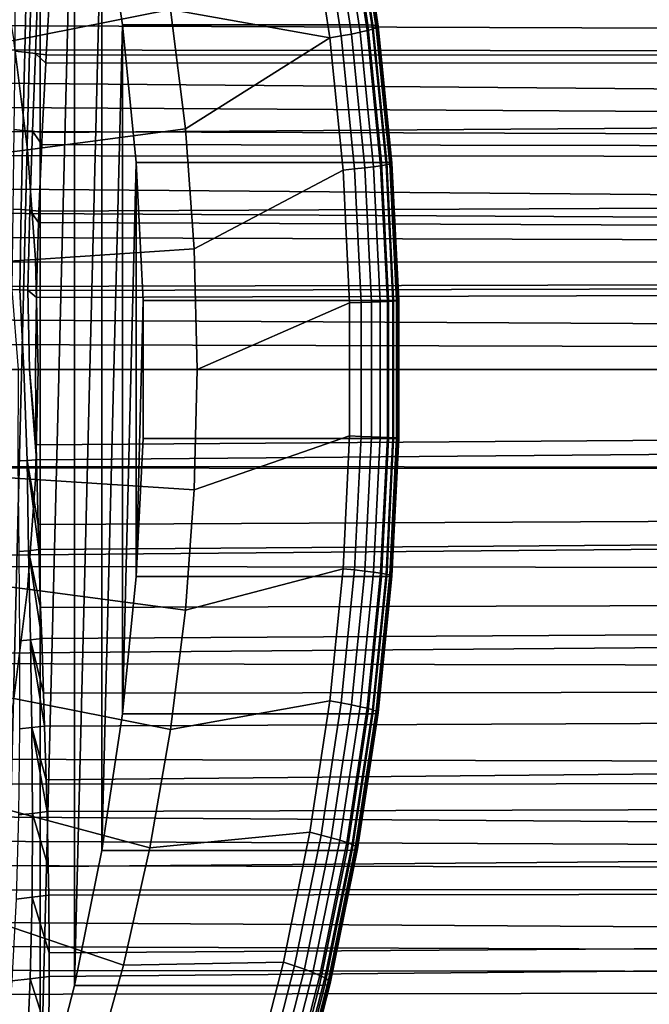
# Model space of a CAD drawing. Header units: metres. Extents: x -248 to 28, y -28 to 28.
# Tile 86 of 256: x -191.6 to -186.14, y -5.5 to 3.03. Entities that reach past the tile are written whole.
import ezdxf

# ---------------------------------------------------------------- set-up
doc = ezdxf.new("R2010")
doc.units = ezdxf.units.M
doc.layers.add('solid_10_061_053_XXX', color=7, linetype='CONTINUOUS')

msp = doc.modelspace()

# ---------------------------------------------------------------- linework, layer by layer
at = {"layer": 'solid_10_061_053_XXX'}
for points in [[(-191.772064, 7.632944, 168.930176), (-191.418472, 6.495557, 168.801483), (-191.772064, -7.632944, 168.930176)], [(-191.418472, 6.495557, 168.801483), (-191.418472, -6.495557, 168.801483), (-191.772064, -7.632944, 168.930176)], [(-191.418472, 6.495557, 168.801483), (-191.122314, 5.339842, 168.693695), (-191.418472, -6.495557, 168.801483)], [(-191.122314, 5.339842, 168.693695), (-191.122314, -5.339842, 168.693695), (-191.418472, -6.495557, 168.801483)], [(-191.122314, 5.339842, 168.693695), (-190.884369, 4.16899, 168.607086), (-191.122314, -5.339842, 168.693695)], [(-191.809479, 3.789571, 178.584671), (-191.646072, 2.851304, 178.525192), (-190.287979, 3.121324, 177.271942), (-190.466858, 4.148445, 177.337051)], [(-190.884369, 4.16899, 168.607086), (-190.884369, -4.16899, 168.607086), (-191.122314, -5.339842, 168.693695)], [(-188.757736, 4.168996, 174.449951), (-188.57869, 2.986324, 174.384781), (-190.705322, 2.98635, 168.541916), (-190.884369, 4.16899, 168.607086)], [(-190.884369, 4.16899, 168.607086), (-190.705322, 2.98635, 168.541916), (-190.884369, -4.16899, 168.607086)], [(-190.466858, 4.148445, 177.337051), (-190.287979, 3.121324, 177.271942), (-188.908386, 2.873423, 175.943649), (-189.080673, 4.011386, 176.006363)], [(-188.821106, 4.081196, 175.637314), (-188.645828, 2.923431, 175.573517), (-188.58461, 2.937535, 175.433762), (-188.760742, 4.100884, 175.497879)], [(-188.760742, 4.100884, 175.497879), (-188.58461, 2.937535, 175.433762), (-188.537918, 2.95007, 175.288376), (-188.714798, 4.118384, 175.352753)], [(-188.712662, 4.167549, 174.596222), (-188.533676, 2.985288, 174.531082), (-188.57869, 2.986324, 174.384781), (-188.757736, 4.168996, 174.449951)], [(-188.714798, 4.118384, 175.352753), (-188.537918, 2.95007, 175.288376), (-188.506226, 2.960906, 175.138855), (-188.683746, 4.133511, 175.203476)], [(-188.682465, 4.163217, 174.746384), (-188.503662, 2.982185, 174.68129), (-188.533676, 2.985288, 174.531082), (-188.712662, 4.167549, 174.596222)], [(-188.683746, 4.133511, 175.203476), (-188.506226, 2.960906, 175.138855), (-188.489853, 2.96993, 174.986786), (-188.667923, 4.146109, 175.05159)], [(-188.667496, 4.156045, 174.898697), (-188.488998, 2.977047, 174.833725), (-188.503662, 2.982185, 174.68129), (-188.682465, 4.163217, 174.746384)], [(-188.667923, 4.146109, 175.05159), (-188.489853, 2.96993, 174.986786), (-188.488998, 2.977047, 174.833725), (-188.667496, 4.156045, 174.898697)], [(-188.809097, 2.891124, 175.830353), (-188.982437, 4.036093, 175.893448), (-189.080673, 4.011386, 176.006363), (-188.908386, 2.873423, 175.943649)], [(-188.982437, 4.036093, 175.893448), (-188.809097, 2.891124, 175.830353), (-188.720917, 2.907907, 175.706177), (-188.895264, 4.059523, 175.769638)], [(-188.895264, 4.059523, 175.769638), (-188.720917, 2.907907, 175.706177), (-188.645828, 2.923431, 175.573517), (-188.821106, 4.081196, 175.637314)], [(-199.484253, 3.701723, 133.371994), (-111.990814, 3.574546, 101.494308), (-112.053177, 2.691547, 101.322983), (-199.515335, 3.469811, 133.324631)], [(-191.330109, 3.377132, 162.520065), (-191.365997, 2.726716, 162.67218), (-101.611626, 2.691547, 130.010895), (-101.673988, 3.574546, 129.839569)], [(-199.544189, 3.238361, 133.280533), (-199.515335, 3.469811, 133.324631), (-112.053177, 2.691547, 101.322983)], [(-191.639832, 2.759107, 162.802124), (-191.551895, 2.749369, 162.751755), (-191.538528, 3.413579, 162.605286), (-191.637512, 3.425871, 162.660812)], [(-191.551895, 2.749369, 162.751755), (-191.460419, 2.73906, 162.708252), (-191.435699, 3.400647, 162.557419), (-191.538528, 3.413579, 162.605286)], [(-191.460419, 2.73906, 162.708252), (-191.365997, 2.726716, 162.67218), (-191.330109, 3.377132, 162.520065), (-191.435699, 3.400647, 162.557419)], [(-199.570938, 3.007499, 133.239731), (-199.544189, 3.238361, 133.280533), (-112.053177, 2.691547, 101.322983)], [(-191.646072, 2.851304, 178.525192), (-191.529037, 1.905222, 178.48259), (-190.159851, 2.085648, 177.225311), (-190.287979, 3.121324, 177.271942)], [(-190.287979, 3.121324, 177.271942), (-190.159851, 2.085648, 177.225311), (-188.908386, 2.873423, 175.943649)], [(-199.59549, 2.777045, 133.202087), (-199.570938, 3.007499, 133.239731), (-112.053177, 2.691547, 101.322983)], [(-190.705322, 2.98635, 168.541916), (-190.705322, -2.98635, 168.541916), (-190.884369, -4.16899, 168.607086)], [(-190.705322, 2.98635, 168.541916), (-190.585663, 1.795192, 168.498367), (-190.705322, -2.98635, 168.541916)], [(-188.57869, 2.986324, 174.384781), (-188.45903, 1.795187, 174.341232), (-190.585663, 1.795192, 168.498367), (-190.705322, 2.98635, 168.541916)], [(-188.809097, 2.891124, 175.830353), (-188.693253, 1.737959, 175.788193), (-188.604401, 1.748048, 175.663773), (-188.720917, 2.907907, 175.706177)], [(-188.720917, 2.907907, 175.706177), (-188.604401, 1.748048, 175.663773), (-188.528687, 1.75738, 175.530884), (-188.645828, 2.923431, 175.573517)], [(-188.645828, 2.923431, 175.573517), (-188.528687, 1.75738, 175.530884), (-188.466919, 1.765858, 175.39093), (-188.58461, 2.937535, 175.433762)], [(-188.58461, 2.937535, 175.433762), (-188.466919, 1.765858, 175.39093), (-188.419708, 1.773393, 175.245361), (-188.537918, 2.95007, 175.288376)], [(-188.533676, 2.985288, 174.531082), (-188.414062, 1.794564, 174.487534), (-188.45903, 1.795187, 174.341232), (-188.57869, 2.986324, 174.384781)], [(-188.537918, 2.95007, 175.288376), (-188.419708, 1.773393, 175.245361), (-188.387589, 1.779907, 175.095688), (-188.506226, 2.960906, 175.138855)], [(-188.503662, 2.982185, 174.68129), (-188.384171, 1.792699, 174.637802), (-188.414062, 1.794564, 174.487534), (-188.533676, 2.985288, 174.531082)], [(-188.506226, 2.960906, 175.138855), (-188.387589, 1.779907, 175.095688), (-188.370865, 1.785332, 174.943466), (-188.489853, 2.96993, 174.986786)], [(-188.488998, 2.977047, 174.833725), (-188.36972, 1.789611, 174.790314), (-188.384171, 1.792699, 174.637802), (-188.503662, 2.982185, 174.68129)], [(-188.489853, 2.96993, 174.986786), (-188.370865, 1.785332, 174.943466), (-188.36972, 1.789611, 174.790314), (-188.488998, 2.977047, 174.833725)], [(-191.529037, 1.905222, 178.48259), (-191.646072, 2.851304, 178.525192), (-193.050003, 2.577306, 179.725998), (-192.944199, 1.722139, 179.6875)], [(-190.082825, 1.044255, 177.197281), (-188.793259, 1.727314, 175.901749), (-188.908386, 2.873423, 175.943649), (-190.159851, 2.085648, 177.225311)], [(-188.693253, 1.737959, 175.788193), (-188.809097, 2.891124, 175.830353), (-188.908386, 2.873423, 175.943649), (-188.793259, 1.727314, 175.901749)], [(-199.59549, 2.777045, 133.202087), (-112.053177, 2.691547, 101.322983), (-112.09787, 1.79944, 101.200188), (-199.617706, 2.546902, 133.16748)], [(-191.647034, 2.079832, 162.915848), (-191.567993, 2.072572, 162.869644), (-191.551895, 2.749369, 162.751755), (-191.639832, 2.759107, 162.802124)], [(-191.567993, 2.072572, 162.869644), (-191.485687, 2.06485, 162.829666), (-191.460419, 2.73906, 162.708252), (-191.551895, 2.749369, 162.751755)], [(-191.485687, 2.06485, 162.829666), (-191.400681, 2.05443, 162.796509), (-191.369934, 2.653967, 162.687256), (-191.460419, 2.73906, 162.708252)], [(-191.460419, 2.73906, 162.708252), (-191.369934, 2.653967, 162.687256), (-191.365997, 2.726716, 162.67218)], [(-191.400681, 2.05443, 162.796509), (-191.405609, 1.951087, 162.812622), (-101.566933, 1.79944, 130.133698), (-101.611626, 2.691547, 130.010895)], [(-191.369934, 2.653967, 162.687256), (-191.400681, 2.05443, 162.796509), (-101.611626, 2.691547, 130.010895)], [(-191.365997, 2.726716, 162.67218), (-191.369934, 2.653967, 162.687256), (-101.611626, 2.691547, 130.010895)], [(-199.637619, 2.31735, 133.13591), (-199.617706, 2.546902, 133.16748), (-112.09787, 1.79944, 101.200188)], [(-199.655258, 2.087893, 133.107269), (-199.637619, 2.31735, 133.13591), (-112.09787, 1.79944, 101.200188)], [(-199.670547, 1.85811, 133.081451), (-199.655258, 2.087893, 133.107269), (-112.09787, 1.79944, 101.200188)], [(-191.656418, 1.390187, 162.999725), (-191.583908, 1.385328, 162.956558), (-191.567993, 2.072572, 162.869644), (-191.647034, 2.079832, 162.915848)], [(-191.583908, 1.385328, 162.956558), (-191.508301, 1.380137, 162.919159), (-191.485687, 2.06485, 162.829666), (-191.567993, 2.072572, 162.869644)], [(-191.529037, 1.905222, 178.48259), (-191.458679, 0.953918, 178.456985), (-190.082825, 1.044255, 177.197281), (-190.159851, 2.085648, 177.225311)], [(-191.508301, 1.380137, 162.919159), (-191.430115, 1.372366, 162.88797), (-191.405609, 1.951087, 162.812622), (-191.485687, 2.06485, 162.829666)], [(-191.485687, 2.06485, 162.829666), (-191.405609, 1.951087, 162.812622), (-191.400681, 2.05443, 162.796509)], [(-191.458679, 0.953918, 178.456985), (-191.529037, 1.905222, 178.48259), (-192.944199, 1.722139, 179.6875), (-192.880615, 0.862251, 179.664352)], [(-191.405609, 1.951087, 162.812622), (-191.430115, 1.372366, 162.88797), (-101.566933, 1.79944, 130.133698)], [(-199.670547, 1.85811, 133.081451), (-112.09787, 1.79944, 101.200188), (-112.124741, 0.901245, 101.126343), (-199.683517, 1.628337, 133.058502)], [(-191.430115, 1.372366, 162.88797), (-191.433701, 1.273758, 162.898254), (-101.540054, 0.901245, 130.207535), (-101.566933, 1.79944, 130.133698)], [(-190.585663, 1.795192, 168.498367), (-190.585663, -1.795192, 168.498367), (-190.705322, -2.98635, 168.541916)], [(-190.585663, 1.795192, 168.498367), (-190.525742, 0.598874, 168.476562), (-190.585663, -1.795192, 168.498367)], [(-188.45903, 1.795187, 174.341232), (-188.399124, 0.598961, 174.319427), (-190.525742, 0.598874, 168.476562), (-190.585663, 1.795192, 168.498367)], [(-188.414062, 1.794564, 174.487534), (-188.354172, 0.598754, 174.465744), (-188.399124, 0.598961, 174.319427), (-188.45903, 1.795187, 174.341232)], [(-188.384171, 1.792699, 174.637802), (-188.324341, 0.598131, 174.616028), (-188.354172, 0.598754, 174.465744), (-188.414062, 1.794564, 174.487534)], [(-188.36972, 1.789611, 174.790314), (-188.309998, 0.597101, 174.76857), (-188.324341, 0.598131, 174.616028), (-188.384171, 1.792699, 174.637802)], [(-190.057129, 0, 177.187927), (-188.735611, 0.576308, 175.880768), (-188.793259, 1.727314, 175.901749), (-190.082825, 1.044255, 177.197281)], [(-188.635254, 0.579867, 175.767075), (-188.693253, 1.737959, 175.788193), (-188.793259, 1.727314, 175.901749), (-188.735611, 0.576308, 175.880768)], [(-188.693253, 1.737959, 175.788193), (-188.635254, 0.579867, 175.767075), (-188.546066, 0.583234, 175.642532), (-188.604401, 1.748048, 175.663773)], [(-188.604401, 1.748048, 175.663773), (-188.546066, 0.583234, 175.642532), (-188.470047, 0.586347, 175.509537), (-188.528687, 1.75738, 175.530884)], [(-188.528687, 1.75738, 175.530884), (-188.470047, 0.586347, 175.509537), (-188.407974, 0.589176, 175.369476), (-188.466919, 1.765858, 175.39093)], [(-188.466919, 1.765858, 175.39093), (-188.407974, 0.589176, 175.369476), (-188.360535, 0.59169, 175.223816), (-188.419708, 1.773393, 175.245361)], [(-188.419708, 1.773393, 175.245361), (-188.360535, 0.59169, 175.223816), (-188.328186, 0.593864, 175.074066), (-188.387589, 1.779907, 175.095688)], [(-188.387589, 1.779907, 175.095688), (-188.328186, 0.593864, 175.074066), (-188.311279, 0.595674, 174.921783), (-188.370865, 1.785332, 174.943466)], [(-188.370865, 1.785332, 174.943466), (-188.311279, 0.595674, 174.921783), (-188.309998, 0.597101, 174.76857), (-188.36972, 1.789611, 174.790314)], [(-199.694199, 1.398091, 133.038345), (-199.683517, 1.628337, 133.058502), (-112.124741, 0.901245, 101.126343)], [(-199.702606, 1.167071, 133.020996), (-199.694199, 1.398091, 133.038345), (-112.124741, 0.901245, 101.126343)], [(-191.664307, 0.692783, 163.051224), (-191.595871, 0.690319, 163.009949), (-191.583908, 1.385328, 162.956558), (-191.656418, 1.390187, 162.999725)], [(-191.595871, 0.690319, 163.009949), (-191.524445, 0.68768, 162.974152), (-191.508301, 1.380137, 162.919159), (-191.583908, 1.385328, 162.956558)], [(-191.524445, 0.68768, 162.974152), (-191.450455, 0.683535, 162.944107), (-191.433701, 1.273758, 162.898254), (-191.508301, 1.380137, 162.919159)], [(-191.508301, 1.380137, 162.919159), (-191.433701, 1.273758, 162.898254), (-191.430115, 1.372366, 162.88797)], [(-191.433701, 1.273758, 162.898254), (-191.450455, 0.683535, 162.944107), (-101.540054, 0.901245, 130.207535)], [(-199.708694, 0.935542, 133.00647), (-199.702606, 1.167071, 133.020996), (-112.124741, 0.901245, 101.126343)], [(-191.458679, 0.953918, 178.456985), (-191.435211, 0, 178.448441), (-190.057129, 0, 177.187927), (-190.082825, 1.044255, 177.197281)], [(-191.435211, 0, 178.448441), (-191.458679, 0.953918, 178.456985), (-192.880615, 0.862251, 179.664352), (-192.85939, 0, 179.656631)], [(-199.714401, 0.469608, 132.986038), (-199.712616, 0.703122, 132.994797), (-112.124741, 0.901245, 101.126343), (-112.133713, 0, 101.101707)], [(-199.712616, 0.703122, 132.994797), (-199.708694, 0.935542, 133.00647), (-112.124741, 0.901245, 101.126343)], [(-191.451645, 0.624108, 162.947205), (-191.457855, 0, 162.962845), (-101.53109, 0, 130.232178), (-101.540054, 0.901245, 130.207535)], [(-191.450455, 0.683535, 162.944107), (-191.451645, 0.624108, 162.947205), (-101.540054, 0.901245, 130.207535)], [(-191.560989, 0.000001, 163.007065), (-191.595871, 0.690319, 163.009949), (-191.664307, 0.692783, 163.051224), (-191.61055, 0.000001, 163.033447)], [(-191.51004, 0, 162.983505), (-191.524445, 0.68768, 162.974152), (-191.595871, 0.690319, 163.009949), (-191.560989, 0.000001, 163.007065)], [(-191.51004, 0, 162.983505), (-191.457855, 0, 162.962845), (-191.451645, 0.624108, 162.947205), (-191.524445, 0.68768, 162.974152)], [(-191.524445, 0.68768, 162.974152), (-191.451645, 0.624108, 162.947205), (-191.450455, 0.683535, 162.944107)], [(-190.525742, 0.598874, 168.476562), (-190.525742, -0.598874, 168.476562), (-190.585663, -1.795192, 168.498367)], [(-188.399124, 0.598961, 174.319427), (-188.399124, -0.598963, 174.319427), (-190.525742, -0.598874, 168.476562), (-190.525742, 0.598874, 168.476562)], [(-188.354172, 0.598754, 174.465744), (-188.354172, -0.598754, 174.465744), (-188.399124, -0.598963, 174.319427), (-188.399124, 0.598961, 174.319427)], [(-188.324341, 0.598131, 174.616028), (-188.324341, -0.598131, 174.616028), (-188.354172, -0.598754, 174.465744), (-188.354172, 0.598754, 174.465744)], [(-188.309998, 0.597101, 174.76857), (-188.309998, -0.597101, 174.76857), (-188.324341, -0.598131, 174.616028), (-188.324341, 0.598131, 174.616028)], [(-190.082825, -1.044255, 177.197281), (-188.735611, -0.57633, 175.880768), (-188.735611, 0.576308, 175.880768), (-190.057129, 0, 177.187927)], [(-188.635254, -0.579867, 175.767075), (-188.635254, 0.579867, 175.767075), (-188.735611, 0.576308, 175.880768), (-188.735611, -0.57633, 175.880768)], [(-188.635254, 0.579867, 175.767075), (-188.635254, -0.579867, 175.767075), (-188.546066, -0.583234, 175.642532), (-188.546066, 0.583234, 175.642532)], [(-188.546066, 0.583234, 175.642532), (-188.546066, -0.583234, 175.642532), (-188.470047, -0.586347, 175.509537), (-188.470047, 0.586347, 175.509537)], [(-188.470047, 0.586347, 175.509537), (-188.470047, -0.586347, 175.509537), (-188.407974, -0.589176, 175.369476), (-188.407974, 0.589176, 175.369476)], [(-188.407974, 0.589176, 175.369476), (-188.407974, -0.589176, 175.369476), (-188.360535, -0.59169, 175.223816), (-188.360535, 0.59169, 175.223816)], [(-188.360535, 0.59169, 175.223816), (-188.360535, -0.59169, 175.223816), (-188.328186, -0.593864, 175.074066), (-188.328186, 0.593864, 175.074066)], [(-188.328186, 0.593864, 175.074066), (-188.328186, -0.593864, 175.074066), (-188.311279, -0.595674, 174.921783), (-188.311279, 0.595674, 174.921783)], [(-188.311279, 0.595674, 174.921783), (-188.311279, -0.595674, 174.921783), (-188.309998, -0.597101, 174.76857), (-188.309998, 0.597101, 174.76857)], [(-199.714005, 0.235215, 132.980225), (-199.714401, 0.469608, 132.986038), (-112.133713, 0, 101.101707)], [(-199.714005, 0.235215, 132.980225), (-112.133713, 0, 101.101707), (-199.711426, 0, 132.977386)], [(-191.611664, -0.79121, 163.013763), (-191.532379, -0.788252, 162.972733), (-191.560989, 0.000001, 163.007065), (-191.61055, 0.000001, 163.033447)], [(-191.560989, 0.000001, 163.007065), (-191.532379, -0.788252, 162.972733), (-191.449875, -0.782114, 162.938919), (-191.51004, 0, 162.983505)], [(-191.51004, 0, 162.983505), (-191.449875, -0.782114, 162.938919), (-191.452148, -0.654321, 162.94606)], [(-191.51004, 0, 162.983505), (-191.452148, -0.654321, 162.94606), (-191.457855, 0, 162.962845)], [(-199.685333, -0.835057, 132.991837), (-199.711426, 0, 132.977386), (-112.133713, 0, 101.101707), (-112.124741, -0.901245, 101.126343)], [(-191.458679, -0.953918, 178.456985), (-191.435211, 0, 178.448441), (-192.85939, 0, 179.656631), (-192.880615, -0.862251, 179.664352)], [(-191.435211, 0, 178.448441), (-191.458679, -0.953918, 178.456985), (-190.082825, -1.044255, 177.197281), (-190.057129, 0, 177.187927)], [(-191.457855, 0, 162.962845), (-191.452148, -0.654321, 162.94606), (-101.53109, 0, 130.232178)], [(-191.452148, -0.654321, 162.94606), (-191.449875, -0.782114, 162.938919), (-101.53109, 0, 130.232178)], [(-191.436615, -1.344635, 162.892929), (-101.540054, -0.901245, 130.207535), (-101.53109, 0, 130.232178), (-191.449875, -0.782114, 162.938919)], [(-190.159851, -2.085648, 177.225311), (-188.793259, -1.727333, 175.901749), (-188.735611, -0.57633, 175.880768), (-190.082825, -1.044255, 177.197281)], [(-188.693253, -1.737959, 175.788193), (-188.635254, -0.579867, 175.767075), (-188.735611, -0.57633, 175.880768), (-188.793259, -1.727333, 175.901749)], [(-188.635254, -0.579867, 175.767075), (-188.693253, -1.737959, 175.788193), (-188.604401, -1.748048, 175.663773), (-188.546066, -0.583234, 175.642532)], [(-188.546066, -0.583234, 175.642532), (-188.604401, -1.748048, 175.663773), (-188.528687, -1.75738, 175.530884), (-188.470047, -0.586347, 175.509537)], [(-188.470047, -0.586347, 175.509537), (-188.528687, -1.75738, 175.530884), (-188.466919, -1.765858, 175.39093), (-188.407974, -0.589176, 175.369476)], [(-188.407974, -0.589176, 175.369476), (-188.466919, -1.765858, 175.39093), (-188.419708, -1.773393, 175.245361), (-188.360535, -0.59169, 175.223816)], [(-188.360535, -0.59169, 175.223816), (-188.419708, -1.773393, 175.245361), (-188.387589, -1.779907, 175.095688), (-188.328186, -0.593864, 175.074066)], [(-188.328186, -0.593864, 175.074066), (-188.387589, -1.779907, 175.095688), (-188.370865, -1.785332, 174.943466), (-188.311279, -0.595674, 174.921783)], [(-188.309998, -0.597101, 174.76857), (-188.36972, -1.789611, 174.790314), (-188.384171, -1.792699, 174.637802), (-188.324341, -0.598131, 174.616028)], [(-188.311279, -0.595674, 174.921783), (-188.370865, -1.785332, 174.943466), (-188.36972, -1.789611, 174.790314), (-188.309998, -0.597101, 174.76857)], [(-188.399124, -0.598963, 174.319427), (-188.45903, -1.795188, 174.341232), (-190.585663, -1.795192, 168.498367), (-190.525742, -0.598874, 168.476562)], [(-188.354172, -0.598754, 174.465744), (-188.414062, -1.794564, 174.487534), (-188.45903, -1.795188, 174.341232), (-188.399124, -0.598963, 174.319427)], [(-188.324341, -0.598131, 174.616028), (-188.384171, -1.792699, 174.637802), (-188.414062, -1.794564, 174.487534), (-188.354172, -0.598754, 174.465744)], [(-199.684601, -0.850554, 132.992477), (-199.685333, -0.835057, 132.991837), (-112.124741, -0.901245, 101.126343)], [(-199.633957, -1.678097, 133.046143), (-199.684601, -0.850554, 132.992477), (-112.124741, -0.901245, 101.126343)], [(-191.518646, -1.571451, 162.904343), (-191.532379, -0.788252, 162.972733), (-191.611664, -0.79121, 163.013763), (-191.603622, -1.577031, 162.947708)], [(-191.532379, -0.788252, 162.972733), (-191.436615, -1.344635, 162.892929), (-191.449875, -0.782114, 162.938919)], [(-191.532379, -0.788252, 162.972733), (-191.430344, -1.561936, 162.868866), (-191.436615, -1.344635, 162.892929)], [(-191.518646, -1.571451, 162.904343), (-191.430344, -1.561936, 162.868866), (-191.532379, -0.788252, 162.972733)], [(-199.632385, -1.698974, 133.048004), (-199.633957, -1.678097, 133.046143), (-112.124741, -0.901245, 101.126343), (-112.09787, -1.79944, 101.200188)], [(-191.529037, -1.905222, 178.48259), (-191.458679, -0.953918, 178.456985), (-192.880615, -0.862251, 179.664352), (-192.944199, -1.722139, 179.6875)], [(-191.436615, -1.344635, 162.892929), (-191.430344, -1.561936, 162.868866), (-101.540054, -0.901245, 130.207535)], [(-191.414474, -2.064674, 162.800064), (-101.566933, -1.79944, 130.133698), (-101.540054, -0.901245, 130.207535), (-191.430344, -1.561936, 162.868866)], [(-191.458679, -0.953918, 178.456985), (-191.529037, -1.905222, 178.48259), (-190.159851, -2.085648, 177.225311), (-190.082825, -1.044255, 177.197281)], [(-191.503128, -2.3447, 162.794266), (-191.518646, -1.571451, 162.904343), (-191.603622, -1.577031, 162.947708), (-191.597168, -2.352795, 162.841431)], [(-191.518646, -1.571451, 162.904343), (-191.414474, -2.064674, 162.800064), (-191.430344, -1.561936, 162.868866)], [(-191.518646, -1.571451, 162.904343), (-191.405518, -2.3329, 162.75589), (-191.414474, -2.064674, 162.800064)], [(-191.503128, -2.3447, 162.794266), (-191.405518, -2.3329, 162.75589), (-191.518646, -1.571451, 162.904343)], [(-199.560486, -2.523501, 133.142517), (-199.632385, -1.698974, 133.048004), (-112.09787, -1.79944, 101.200188)], [(-191.646072, -2.851304, 178.525192), (-191.529037, -1.905222, 178.48259), (-192.944199, -1.722139, 179.6875), (-193.050003, -2.577306, 179.725998)], [(-190.287979, -3.121324, 177.271942), (-188.908386, -2.873443, 175.943649), (-188.793259, -1.727333, 175.901749), (-190.159851, -2.085648, 177.225311)], [(-188.809097, -2.891124, 175.830353), (-188.693253, -1.737959, 175.788193), (-188.793259, -1.727333, 175.901749), (-188.908386, -2.873443, 175.943649)], [(-188.693253, -1.737959, 175.788193), (-188.809097, -2.891124, 175.830353), (-188.720917, -2.907907, 175.706177), (-188.604401, -1.748048, 175.663773)], [(-188.604401, -1.748048, 175.663773), (-188.720917, -2.907907, 175.706177), (-188.645828, -2.923431, 175.573517), (-188.528687, -1.75738, 175.530884)], [(-188.528687, -1.75738, 175.530884), (-188.645828, -2.923431, 175.573517), (-188.58461, -2.937535, 175.433762), (-188.466919, -1.765858, 175.39093)], [(-188.466919, -1.765858, 175.39093), (-188.58461, -2.937535, 175.433762), (-188.537918, -2.95007, 175.288376), (-188.419708, -1.773393, 175.245361)], [(-188.419708, -1.773393, 175.245361), (-188.537918, -2.95007, 175.288376), (-188.506226, -2.960906, 175.138855), (-188.387589, -1.779907, 175.095688)], [(-188.387589, -1.779907, 175.095688), (-188.506226, -2.960906, 175.138855), (-188.489853, -2.96993, 174.986786), (-188.370865, -1.785332, 174.943466)], [(-188.36972, -1.789611, 174.790314), (-188.488998, -2.977047, 174.833725), (-188.503662, -2.982185, 174.68129), (-188.384171, -1.792699, 174.637802)], [(-188.370865, -1.785332, 174.943466), (-188.489853, -2.96993, 174.986786), (-188.488998, -2.977047, 174.833725), (-188.36972, -1.789611, 174.790314)], [(-199.559067, -2.537835, 133.144531), (-199.560486, -2.523501, 133.142517), (-112.09787, -1.79944, 101.200188), (-112.053177, -2.691547, 101.322983)], [(-191.414474, -2.064674, 162.800064), (-191.405518, -2.3329, 162.75589), (-101.566933, -1.79944, 130.133698)], [(-191.389633, -2.804995, 162.665665), (-101.611626, -2.691547, 130.010895), (-101.566933, -1.79944, 130.133698), (-191.405518, -2.3329, 162.75589)], [(-188.45903, -1.795188, 174.341232), (-188.57869, -2.986326, 174.384781), (-190.705322, -2.98635, 168.541916), (-190.585663, -1.795192, 168.498367)], [(-188.414062, -1.794564, 174.487534), (-188.533676, -2.985288, 174.531082), (-188.57869, -2.986326, 174.384781), (-188.45903, -1.795188, 174.341232)], [(-188.384171, -1.792699, 174.637802), (-188.503662, -2.982185, 174.68129), (-188.533676, -2.985288, 174.531082), (-188.414062, -1.794564, 174.487534)], [(-191.529037, -1.905222, 178.48259), (-191.646072, -2.851304, 178.525192), (-190.287979, -3.121324, 177.271942), (-190.159851, -2.085648, 177.225311)], [(-191.490494, -3.104744, 162.645752), (-191.503128, -2.3447, 162.794266), (-191.597168, -2.352795, 162.841431), (-191.596695, -3.115347, 162.698044)], [(-191.503128, -2.3447, 162.794266), (-191.389633, -2.804995, 162.665665), (-191.405518, -2.3329, 162.75589)], [(-191.503128, -2.3447, 162.794266), (-191.380386, -3.090907, 162.603348), (-191.389633, -2.804995, 162.665665)], [(-191.490494, -3.104744, 162.645752), (-191.380386, -3.090907, 162.603348), (-191.503128, -2.3447, 162.794266)], [(-199.559067, -2.537835, 133.144531), (-112.053177, -2.691547, 101.322983), (-111.990814, -3.574546, 101.494308), (-199.469833, -3.362467, 133.282257)], [(-191.389633, -2.804995, 162.665665), (-191.380386, -3.090907, 162.603348), (-101.611626, -2.691547, 130.010895)], [(-191.380386, -3.090907, 162.603348), (-191.366241, -3.556093, 162.489517), (-101.611626, -2.691547, 130.010895)], [(-191.358841, -3.833371, 162.414398), (-101.673988, -3.574546, 129.839569), (-101.611626, -2.691547, 130.010895), (-191.366241, -3.556093, 162.489517)], [(-191.646072, -2.851304, 178.525192), (-191.809479, -3.789571, 178.584671), (-190.466858, -4.148445, 177.337051), (-190.287979, -3.121324, 177.271942)], [(-190.466858, -4.148445, 177.337051), (-189.080673, -4.011408, 176.006363), (-188.908386, -2.873443, 175.943649), (-190.287979, -3.121324, 177.271942)], [(-188.982437, -4.036093, 175.893448), (-188.809097, -2.891124, 175.830353), (-188.908386, -2.873443, 175.943649), (-189.080673, -4.011408, 176.006363)], [(-188.809097, -2.891124, 175.830353), (-188.982437, -4.036093, 175.893448), (-188.895264, -4.059523, 175.769638), (-188.720917, -2.907907, 175.706177)], [(-188.57869, -2.986326, 174.384781), (-188.757736, -4.168999, 174.449951), (-190.884369, -4.16899, 168.607086), (-190.705322, -2.98635, 168.541916)], [(-188.720917, -2.907907, 175.706177), (-188.895264, -4.059523, 175.769638), (-188.821106, -4.081196, 175.637314), (-188.645828, -2.923431, 175.573517)], [(-188.645828, -2.923431, 175.573517), (-188.821106, -4.081196, 175.637314), (-188.760742, -4.100884, 175.497879), (-188.58461, -2.937535, 175.433762)], [(-188.58461, -2.937535, 175.433762), (-188.760742, -4.100884, 175.497879), (-188.714798, -4.118384, 175.352753), (-188.537918, -2.95007, 175.288376)], [(-188.533676, -2.985288, 174.531082), (-188.712662, -4.167549, 174.596222), (-188.757736, -4.168999, 174.449951), (-188.57869, -2.986326, 174.384781)], [(-188.537918, -2.95007, 175.288376), (-188.714798, -4.118384, 175.352753), (-188.683746, -4.133511, 175.203476), (-188.506226, -2.960906, 175.138855)], [(-188.503662, -2.982185, 174.68129), (-188.682465, -4.163217, 174.746384), (-188.712662, -4.167549, 174.596222), (-188.533676, -2.985288, 174.531082)], [(-188.506226, -2.960906, 175.138855), (-188.683746, -4.133511, 175.203476), (-188.667923, -4.146109, 175.05159), (-188.489853, -2.96993, 174.986786)], [(-188.488998, -2.977047, 174.833725), (-188.667496, -4.156045, 174.898697), (-188.682465, -4.163217, 174.746384), (-188.503662, -2.982185, 174.68129)], [(-188.489853, -2.96993, 174.986786), (-188.667923, -4.146109, 175.05159), (-188.667496, -4.156045, 174.898697), (-188.488998, -2.977047, 174.833725)], [(-191.484665, -3.849012, 162.462006), (-191.490494, -3.104744, 162.645752), (-191.596695, -3.115347, 162.698044), (-191.606049, -3.862126, 162.520752)], [(-191.490494, -3.104744, 162.645752), (-191.366241, -3.556093, 162.489517), (-191.380386, -3.090907, 162.603348)], [(-191.490494, -3.104744, 162.645752), (-191.358841, -3.833371, 162.414398), (-191.366241, -3.556093, 162.489517)], [(-191.484665, -3.849012, 162.462006), (-191.358841, -3.833371, 162.414398), (-191.490494, -3.104744, 162.645752)], [(-199.44165, -3.594597, 133.328888), (-199.469833, -3.362467, 133.282257), (-111.990814, -3.574546, 101.494308)], [(-199.411911, -3.826365, 133.378876), (-199.44165, -3.594597, 133.328888), (-111.990814, -3.574546, 101.494308), (-111.911003, -4.44545, 101.713593)], [(-191.358841, -3.833371, 162.414398), (-191.348343, -4.309543, 162.272614), (-101.673988, -3.574546, 129.839569)], [(-191.344269, -4.558201, 162.192123), (-101.753799, -4.44545, 129.620285), (-101.673988, -3.574546, 129.839569), (-191.348343, -4.309543, 162.272614)], [(-199.380615, -4.057715, 133.43222), (-199.411911, -3.826365, 133.378876), (-111.911003, -4.44545, 101.713593)], [(-191.809479, -3.789571, 178.584671), (-192.018814, -4.71745, 178.660858), (-190.696014, -5.164195, 177.420456), (-190.466858, -4.148445, 177.337051)], [(-191.484665, -3.849012, 162.462006), (-191.348343, -4.309543, 162.272614), (-191.358841, -3.833371, 162.414398)], [(-191.62764, -4.590836, 162.312332), (-191.488495, -4.575338, 162.245956), (-191.484665, -3.849012, 162.462006), (-191.606049, -3.862126, 162.520752)], [(-191.488495, -4.575338, 162.245956), (-191.344269, -4.558201, 162.192123), (-191.348343, -4.309543, 162.272614), (-191.484665, -3.849012, 162.462006)], [(-190.696014, -5.164195, 177.420456), (-189.309631, -5.137999, 176.089691), (-189.080673, -4.011408, 176.006363), (-190.466858, -4.148445, 177.337051)], [(-189.212799, -5.169622, 175.977295), (-188.982437, -4.036093, 175.893448), (-189.080673, -4.011408, 176.006363), (-189.309631, -5.137999, 176.089691)], [(-199.34758, -4.288817, 133.488968), (-199.380615, -4.057715, 133.43222), (-111.911003, -4.44545, 101.713593)], [(-188.982437, -4.036093, 175.893448), (-189.212799, -5.169622, 175.977295), (-189.126968, -5.199633, 175.853973), (-188.895264, -4.059523, 175.769638)], [(-188.895264, -4.059523, 175.769638), (-189.126968, -5.199633, 175.853973), (-189.054047, -5.227392, 175.722107), (-188.821106, -4.081196, 175.637314)], [(-188.821106, -4.081196, 175.637314), (-189.054047, -5.227392, 175.722107), (-188.994797, -5.25261, 175.583069), (-188.760742, -4.100884, 175.497879)], [(-188.757736, -4.168999, 174.449951), (-188.995682, -5.339853, 174.53656), (-191.122314, -5.339842, 168.693695), (-190.884369, -4.16899, 168.607086)], [(-188.712662, -4.167549, 174.596222), (-188.950531, -5.337997, 174.6828), (-188.995682, -5.339853, 174.53656), (-188.757736, -4.168999, 174.449951)], [(-188.760742, -4.100884, 175.497879), (-188.994797, -5.25261, 175.583069), (-188.94986, -5.275024, 175.438309), (-188.714798, -4.118384, 175.352753)], [(-188.682465, -4.163217, 174.746384), (-188.920074, -5.332448, 174.83287), (-188.950531, -5.337997, 174.6828), (-188.712662, -4.167549, 174.596222)], [(-188.714798, -4.118384, 175.352753), (-188.94986, -5.275024, 175.438309), (-188.919678, -5.2944, 175.289352), (-188.683746, -4.133511, 175.203476)], [(-188.667496, -4.156045, 174.898697), (-188.904709, -5.323263, 174.985031), (-188.920074, -5.332448, 174.83287), (-188.682465, -4.163217, 174.746384)], [(-188.683746, -4.133511, 175.203476), (-188.919678, -5.2944, 175.289352), (-188.904572, -5.310535, 175.137726), (-188.667923, -4.146109, 175.05159)], [(-188.667923, -4.146109, 175.05159), (-188.904572, -5.310535, 175.137726), (-188.904709, -5.323263, 174.985031), (-188.667496, -4.156045, 174.898697)], [(-199.31308, -4.519246, 133.549072), (-199.34758, -4.288817, 133.488968), (-111.911003, -4.44545, 101.713593)], [(-199.277496, -4.748333, 133.612503), (-199.31308, -4.519246, 133.549072), (-111.911003, -4.44545, 101.713593), (-111.814003, -5.301312, 101.980095)], [(-191.344299, -5.792253, 161.726501), (-101.8508, -5.301312, 129.35379), (-101.753799, -4.44545, 129.620285), (-191.339554, -5.263645, 161.93956)], [(-191.344269, -4.558201, 162.192123), (-191.339798, -5.057508, 162.017105), (-101.753799, -4.44545, 129.620285)], [(-191.339798, -5.057508, 162.017105), (-191.339554, -5.263645, 161.93956), (-101.753799, -4.44545, 129.620285)], [(-191.663895, -5.299592, 162.075775), (-191.504654, -5.281995, 162.00061), (-191.488495, -4.575338, 162.245956), (-191.62764, -4.590836, 162.312332)], [(-191.504654, -5.281995, 162.00061), (-191.339554, -5.263645, 161.93956), (-191.339798, -5.057508, 162.017105), (-191.488495, -4.575338, 162.245956)], [(-191.488495, -4.575338, 162.245956), (-191.339798, -5.057508, 162.017105), (-191.344269, -4.558201, 162.192123)], [(-199.240662, -4.976269, 133.67923), (-199.277496, -4.748333, 133.612503), (-111.814003, -5.301312, 101.980095)], [(-192.018814, -4.71745, 178.660858), (-192.273499, -5.6324, 178.753555), (-190.974808, -6.16579, 177.521927), (-190.696014, -5.164195, 177.420456)], [(-199.202881, -5.202627, 133.749222), (-199.240662, -4.976269, 133.67923), (-111.814003, -5.301312, 101.980095)], [(-199.164597, -5.426773, 133.822357), (-199.202881, -5.202627, 133.749222), (-111.814003, -5.301312, 101.980095)], [(-190.974808, -6.16579, 177.521927), (-189.594604, -6.250028, 176.19342), (-189.309631, -5.137999, 176.089691), (-190.696014, -5.164195, 177.420456)], [(-189.499527, -6.288497, 176.08165), (-189.212799, -5.169622, 175.977295), (-189.309631, -5.137999, 176.089691), (-189.594604, -6.250028, 176.19342)], [(-189.212799, -5.169622, 175.977295), (-189.499527, -6.288497, 176.08165), (-189.415359, -6.325003, 175.958939), (-189.126968, -5.199633, 175.853973)], [(-189.126968, -5.199633, 175.853973), (-189.415359, -6.325003, 175.958939), (-189.343979, -6.35877, 175.827621), (-189.054047, -5.227392, 175.722107)], [(-191.71698, -5.986718, 161.814072), (-191.535477, -5.967464, 161.728882), (-191.504654, -5.281995, 162.00061), (-191.663895, -5.299592, 162.075775)], [(-191.535477, -5.967464, 161.728882), (-191.347275, -5.948261, 161.659637), (-191.344299, -5.792253, 161.726501), (-191.504654, -5.281995, 162.00061)], [(-191.504654, -5.281995, 162.00061), (-191.344299, -5.792253, 161.726501), (-191.339554, -5.263645, 161.93956)], [(-189.054047, -5.227392, 175.722107), (-189.343979, -6.35877, 175.827621), (-189.286133, -6.389446, 175.689102), (-188.994797, -5.25261, 175.583069)], [(-188.994797, -5.25261, 175.583069), (-189.286133, -6.389446, 175.689102), (-189.242432, -6.416711, 175.5448), (-188.94986, -5.275024, 175.438309)], [(-188.94986, -5.275024, 175.438309), (-189.242432, -6.416711, 175.5448), (-189.213318, -6.440281, 175.396225), (-188.919678, -5.2944, 175.289352)], [(-199.125595, -5.648965, 133.898621), (-199.164597, -5.426773, 133.822357), (-111.814003, -5.301312, 101.980095), (-111.70015, -6.139236, 102.292908)], [(-188.995682, -5.339853, 174.53656), (-189.291855, -6.495571, 174.644348), (-191.418472, -6.495557, 168.801483), (-191.122314, -5.339842, 168.693695)], [(-191.36499, -6.507072, 161.405121), (-101.964653, -6.139236, 129.04097), (-101.8508, -5.301312, 129.35379), (-191.347275, -5.948261, 161.659637)], [(-191.344299, -5.792253, 161.726501), (-191.347275, -5.948261, 161.659637), (-101.8508, -5.301312, 129.35379)], [(-188.950531, -5.337997, 174.6828), (-189.246597, -6.493314, 174.790558), (-189.291855, -6.495571, 174.644348), (-188.995682, -5.339853, 174.53656)], [(-188.920074, -5.332448, 174.83287), (-189.215836, -6.486565, 174.940506), (-189.246597, -6.493314, 174.790558), (-188.950531, -5.337997, 174.6828)], [(-188.904709, -5.323263, 174.985031), (-189.199951, -6.47539, 175.092499), (-189.215836, -6.486565, 174.940506), (-188.920074, -5.332448, 174.83287)], [(-188.919678, -5.2944, 175.289352), (-189.213318, -6.440281, 175.396225), (-189.199112, -6.459909, 175.244934), (-188.904572, -5.310535, 175.137726)], [(-188.904572, -5.310535, 175.137726), (-189.199112, -6.459909, 175.244934), (-189.199951, -6.47539, 175.092499), (-188.904709, -5.323263, 174.985031)]]:
    msp.add_3dface(points, dxfattribs=at)

doc.saveas('drawing.dxf')
